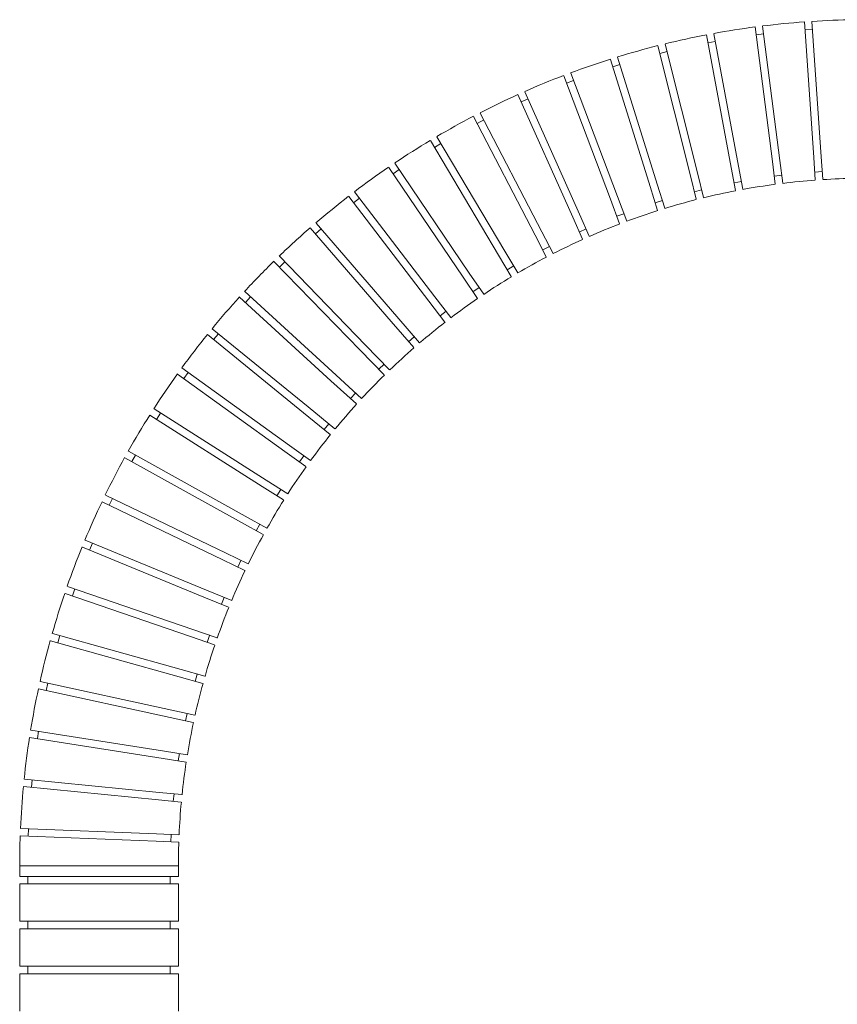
# Model space of a CAD drawing. Extents: x 13 to 426, y 7 to 274.
# Tile 19 of 29: x 164 to 197, y 147 to 187. Entities that reach past the tile are written whole.
import ezdxf

# ---------------------------------------------------------------- set-up
doc = ezdxf.new("R2010")
doc.units = 0
doc.header["$MEASUREMENT"] = 0

msp = doc.modelspace()

# ---------------------------------------------------------------- linework, layer by layer
at = {"color": 7, "linetype": 'Continuous', "lineweight": 15}
for p, q in [((195.874, 181.38), (195.501, 186.818)), ((195.8, 186.83), (196.173, 181.401)), ((194.216, 181.222), (193.527, 186.615)), ((193.825, 186.644), (194.513, 181.26)), ((195.822, 186.516), (195.523, 186.495)), ((192.567, 180.974), (191.569, 186.295)), ((191.923, 186.035), (191.628, 185.98)), ((191.865, 186.343), (192.862, 181.029)), ((193.865, 186.332), (193.568, 186.294)), ((190.93, 180.637), (189.629, 185.86)), ((189.997, 185.624), (189.706, 185.552)), ((189.922, 185.927), (191.221, 180.71)), ((189.314, 180.215), (187.723, 185.313)), ((188.01, 185.4), (189.601, 180.304)), ((188.103, 185.102), (187.816, 185.013)), ((187.721, 179.706), (185.851, 184.657)), ((186.242, 184.47), (185.962, 184.364)), ((188.001, 179.812), (186.13, 184.766)), ((186.209, 178.979), (184.015, 183.898)), ((184.419, 183.729), (184.145, 183.607)), ((184.291, 184.015), (186.483, 179.101)), ((184.702, 178.264), (182.233, 183.028)), ((182.645, 182.885), (182.379, 182.747)), ((182.502, 183.162), (184.968, 178.402)), ((183.235, 177.462), (180.503, 182.055)), ((180.763, 182.206), (183.493, 177.616)), ((180.922, 181.937), (180.665, 181.784)), ((195.874, 181.38), (195.936, 180.476)), ((196.173, 181.401), (196.235, 180.502)), ((181.814, 176.576), (178.832, 180.982)), ((179.256, 180.89), (179.008, 180.722)), ((182.063, 176.745), (179.08, 181.15)), ((192.567, 180.974), (192.74, 180.053)), ((192.862, 181.029), (193.035, 180.109)), ((194.216, 181.222), (194.332, 180.311)), ((194.513, 181.26), (194.629, 180.352)), ((191.163, 179.702), (190.93, 180.637)), ((191.221, 180.71), (191.455, 179.772)), ((194.292, 180.625), (194.589, 180.664)), ((195.914, 180.794), (196.214, 180.814)), ((189.613, 179.258), (189.314, 180.215)), ((189.601, 180.304), (189.901, 179.342)), ((191.088, 180.006), (191.379, 180.079)), ((192.682, 180.363), (192.977, 180.418)), ((180.447, 175.611), (177.228, 179.814)), ((177.657, 179.748), (177.419, 179.566)), ((180.686, 175.793), (177.464, 179.999)), ((188.092, 178.723), (187.721, 179.706)), ((188.001, 179.812), (188.376, 178.82)), ((189.52, 179.557), (189.806, 179.647)), ((186.601, 178.102), (186.209, 178.979)), ((186.483, 179.101), (186.876, 178.222)), ((187.98, 179.018), (188.261, 179.124)), ((178.936, 174.798), (175.69, 178.558)), ((176.125, 178.513), (175.898, 178.317)), ((175.92, 178.75), (179.163, 174.994)), ((186.473, 178.388), (186.747, 178.51)), ((185.152, 177.395), (184.702, 178.264)), ((184.968, 178.402), (185.42, 177.529)), ((185.008, 177.673), (185.275, 177.811)), ((174.451, 177.416), (177.908, 173.856)), ((183.746, 176.603), (183.235, 177.462)), ((183.493, 177.616), (184.007, 176.752)), ((177.692, 173.647), (174.232, 177.211)), ((174.669, 177.192), (174.454, 176.983)), ((183.586, 176.872), (183.844, 177.026)), ((182.388, 175.729), (181.814, 176.576)), ((182.063, 176.745), (182.64, 175.892)), ((182.212, 175.989), (182.46, 176.157)), ((176.519, 172.427), (172.856, 175.782)), ((173.063, 176), (176.721, 172.648)), ((173.293, 175.789), (173.091, 175.568)), ((180.686, 175.793), (181.328, 174.954)), ((181.085, 174.778), (180.447, 175.611)), ((179.163, 174.994), (180.066, 173.948)), ((180.894, 175.028), (181.132, 175.211)), ((179.836, 173.754), (178.936, 174.798)), ((175.418, 171.139), (171.566, 174.275)), ((171.759, 174.505), (175.608, 171.372)), ((172.002, 174.307), (171.813, 174.075)), ((179.632, 173.991), (179.859, 174.187)), ((177.908, 173.856), (178.87, 172.865)), ((178.653, 172.658), (177.692, 173.647)), ((178.435, 172.883), (178.65, 173.092)), ((174.674, 169.588), (170.369, 172.692)), ((174.849, 169.832), (170.543, 172.937)), ((170.799, 172.752), (170.624, 172.509)), ((176.721, 172.648), (177.74, 171.714)), ((177.535, 171.496), (176.519, 172.427)), ((177.304, 171.707), (177.507, 171.928)), ((173.762, 168.185), (169.262, 171.045)), ((173.923, 168.438), (169.425, 171.297)), ((169.689, 171.129), (169.528, 170.876)), ((176.487, 170.269), (175.418, 171.139)), ((175.608, 171.372), (176.679, 170.5)), ((176.245, 170.467), (176.434, 170.699)), ((174.849, 169.832), (175.696, 169.221)), ((168.403, 169.596), (173.079, 166.994)), ((168.675, 169.444), (168.53, 169.182)), ((175.514, 168.982), (174.674, 169.588)), ((172.933, 166.732), (168.253, 169.336)), ((175.259, 169.166), (175.435, 169.41)), ((173.923, 168.438), (174.782, 167.892)), ((167.48, 167.837), (172.319, 165.505)), ((174.616, 167.642), (173.762, 168.185)), ((174.351, 167.81), (174.512, 168.063)), ((172.188, 165.235), (167.346, 167.569)), ((167.762, 167.702), (167.631, 167.431)), ((173.797, 166.251), (172.933, 166.732)), ((173.079, 166.994), (173.947, 166.511)), ((173.524, 166.403), (173.669, 166.666)), ((171.531, 164.026), (166.658, 166.033)), ((166.953, 165.912), (166.839, 165.634)), ((171.417, 163.748), (166.55, 165.753)), ((172.319, 165.505), (173.195, 165.083)), ((173.061, 164.814), (172.188, 165.235)), ((172.78, 164.95), (172.91, 165.22)), ((170.881, 162.16), (165.855, 163.894)), ((170.979, 162.444), (165.952, 164.178)), ((166.249, 164.076), (166.151, 163.792)), ((171.531, 164.026), (172.537, 163.611)), ((172.416, 163.337), (171.417, 163.748)), ((172.123, 163.458), (172.237, 163.735)), ((170.979, 162.444), (171.955, 162.107)), ((170.431, 160.548), (165.268, 161.998)), ((165.353, 162.285), (170.512, 160.837)), ((165.654, 162.201), (165.573, 161.912)), ((171.851, 161.826), (170.881, 162.16)), ((171.554, 161.928), (171.652, 162.212)), ((170.512, 160.837), (171.462, 160.57)), ((164.864, 160.363), (170.132, 159.211)), ((171.377, 160.283), (170.431, 160.548)), ((171.075, 160.367), (171.156, 160.656)), ((170.068, 158.918), (164.794, 160.071)), ((165.17, 160.296), (165.106, 160.003)), ((170.132, 159.211), (171.061, 159.008)), ((170.068, 158.918), (170.995, 158.715)), ((170.689, 158.782), (170.753, 159.075)), ((164.487, 158.414), (169.84, 157.568)), ((164.798, 158.365), (164.751, 158.069)), ((169.793, 157.272), (164.433, 158.119)), ((169.84, 157.568), (170.753, 157.424)), ((169.793, 157.272), (170.708, 157.127)), ((170.396, 157.177), (170.442, 157.473)), ((164.225, 156.446), (169.635, 155.913)), ((164.539, 156.415), (164.509, 156.117)), ((169.606, 155.615), (164.187, 156.148)), ((169.606, 155.615), (170.513, 155.525)), ((169.635, 155.913), (170.538, 155.824)), ((170.197, 155.557), (170.226, 155.855)), ((164.079, 154.468), (169.523, 154.252)), ((164.395, 154.456), (164.383, 154.156)), ((169.512, 153.952), (164.059, 154.169)), ((169.523, 154.252), (170.418, 154.216)), ((170.093, 153.929), (170.105, 154.229)), ((169.512, 153.952), (170.412, 153.916)), ((164.038, 152.97), (164.038, 152.541)), ((164.038, 152.97), (170.401, 152.97)), ((170.401, 152.541), (170.401, 152.97)), ((167.22, 152.541), (164.038, 152.541)), ((164.362, 152.541), (164.362, 152.241)), ((170.401, 152.541), (167.22, 152.541)), ((170.077, 152.241), (170.077, 152.541)), ((164.038, 152.241), (164.038, 150.743)), ((164.038, 152.241), (170.401, 152.241)), ((170.401, 150.743), (170.401, 152.241)), ((167.22, 150.743), (164.038, 150.743)), ((164.362, 150.743), (164.362, 150.443)), ((170.401, 150.743), (167.22, 150.743)), ((170.077, 150.443), (170.077, 150.743)), ((164.038, 150.443), (164.038, 148.943)), ((164.038, 150.443), (170.401, 150.443)), ((170.401, 148.943), (170.401, 150.443)), ((167.22, 148.943), (164.038, 148.943)), ((164.362, 148.943), (164.362, 148.643)), ((170.401, 148.943), (167.22, 148.943)), ((170.077, 148.643), (170.077, 148.943)), ((164.038, 148.643), (164.038, 147.143)), ((164.038, 148.643), (170.401, 148.643)), ((170.401, 147.143), (170.401, 148.643))]:
    msp.add_line(p, q, dxfattribs=at)
for radius, start, end in [(33.938, 94.1836, 97.0274), (33.938, 90.8321, 93.6768), (33.938, 97.5341, 100.3777), (33.938, 100.8841, 103.7343), (33.938, 104.2403, 107.0834), (33.938, 107.5899, 110.4333), (33.938, 110.9399, 113.7887), (33.938, 114.2951, 117.1362), (33.938, 117.6437, 120.489), (33.938, 120.9956, 123.844), (33.938, 124.3506, 127.1944), (27.575, 90.8897, 93.6194), (27.575, 97.5923, 100.3184), (27.575, 94.2427, 96.9688), (33.938, 127.7009, 130.5483), (27.575, 104.2995, 107.025), (27.575, 100.9415, 103.676), (27.575, 107.6485, 110.3747), (33.938, 131.0557, 133.9), (27.575, 110.9974, 113.731), (27.575, 114.3544, 117.0784), (27.575, 117.7019, 120.4302), (33.938, 134.4066, 137.2501), (27.575, 121.0531, 123.7861), (33.938, 137.7567, 140.6007), (27.575, 124.4098, 127.1358), (27.575, 127.7593, 130.4898), (33.938, 141.107, 143.9514), (27.575, 131.1129, 133.8425), (33.938, 144.4591, 147.3041), (27.575, 134.466, 137.1916), (27.575, 137.8152, 140.5414), (33.938, 147.8107, 150.6562), (27.575, 141.1645, 143.894), (33.938, 151.1628, 154.0105), (27.575, 144.5177, 147.2458), (33.938, 154.5168, 157.3585), (27.575, 147.8693, 150.5972), (27.575, 151.2202, 153.9527), (33.938, 157.8662, 160.7106), (27.575, 154.5762, 157.3005), (33.938, 161.2172, 164.0638), (27.575, 157.924, 160.6519), (33.938, 164.5703, 167.4151), (27.575, 161.2748, 164.0061), (33.938, 167.9214, 170.7664), (27.575, 164.6296, 167.3565), (27.575, 167.98, 170.7075), (33.938, 171.2732, 174.1196), (27.575, 171.3308, 174.0623), (33.938, 174.6264, 177.4698), (27.575, 174.6855, 177.4115), (33.938, 177.9763, 180), (27.575, 178.035, 180)]:
    msp.add_arc((197.976, 152.97), radius, start, end, dxfattribs=at)

doc.saveas('drawing.dxf')
